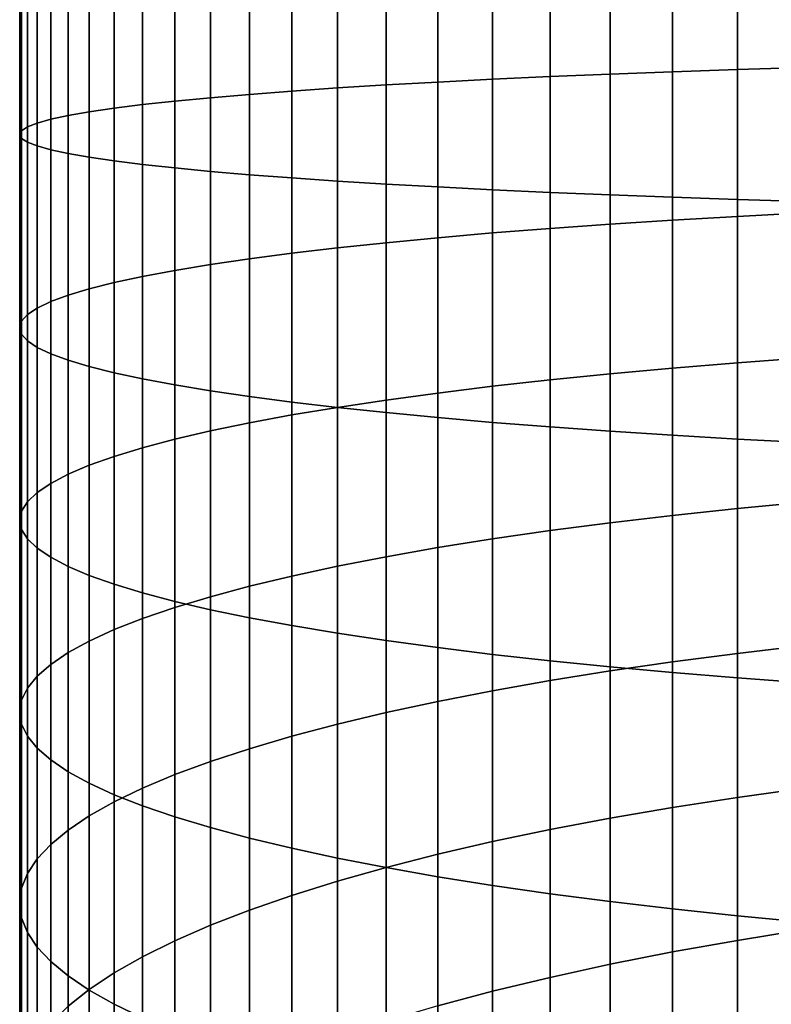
# Model space of a CAD drawing. Header units: metres. Extents: x -32 to 117, y -314 to 32.
# Tile 30 of 256: x -13 to -7, y -264 to -256. Entities that reach past the tile are written whole.
import ezdxf

# ---------------------------------------------------------------- set-up
doc = ezdxf.new("R2010")
doc.units = ezdxf.units.M
doc.layers.add('solid_24_501_064_XXX', color=7, linetype='CONTINUOUS')

msp = doc.modelspace()

# ---------------------------------------------------------------- linework, layer by layer
at = {"layer": 'solid_24_501_064_XXX'}
for points in [[(-11.150472, -256.864319, 328.277344), (-11.464976, -256.891174, 328.831879), (-11.464976, -255.545166, 328.873718), (-11.150472, -255.537521, 328.318604)], [(-10.809105, -256.838226, 327.738892), (-11.150472, -256.864319, 328.277344), (-11.150472, -255.537521, 328.318604), (-10.809105, -255.530106, 327.779572)], [(-10.441698, -256.812988, 327.217834), (-10.809105, -256.838226, 327.738892), (-10.809105, -255.530106, 327.779572), (-10.441698, -255.522934, 327.257935)], [(-10.049136, -256.788635, 326.715393), (-10.441698, -256.812988, 327.217834), (-10.441698, -255.522934, 327.257935), (-10.049136, -255.516006, 326.754974)], [(-9.632364, -256.765259, 326.232819), (-10.049136, -256.788635, 326.715393), (-10.049136, -255.516006, 326.754974), (-9.632364, -255.509354, 326.271851)], [(-9.192389, -256.74292, 325.77124), (-9.632364, -256.765259, 326.232819), (-9.632364, -255.509354, 326.271851), (-9.192389, -255.503006, 325.809784)], [(-8.730267, -256.721619, 325.331757), (-9.192389, -256.74292, 325.77124), (-9.192389, -255.503006, 325.809784), (-8.730267, -255.496948, 325.369843)], [(-8.247112, -256.701447, 324.915497), (-8.730267, -256.721619, 325.331757), (-8.730267, -255.496948, 325.369843), (-8.247112, -255.491211, 324.953125)], [(-7.744091, -256.682465, 324.523376), (-8.247112, -256.701447, 324.915497), (-8.247112, -255.491211, 324.953125), (-7.744091, -255.485809, 324.560577)], [(-7.222413, -256.664673, 324.156403), (-7.744091, -256.682465, 324.523376), (-7.744091, -255.485809, 324.560577), (-7.222413, -255.480743, 324.193207)], [(-6.683336, -256.648163, 323.81543), (-7.222413, -256.664673, 324.156403), (-7.222413, -255.480743, 324.193207), (-6.683336, -255.476059, 323.851898)], [(-12.937402, -257.126038, 333.680115), (-12.984341, -257.15683, 334.315704), (-12.984341, -255.620728, 334.363495), (-12.937402, -255.611969, 333.727203)], [(-12.859295, -257.095398, 333.047577), (-12.937402, -257.126038, 333.680115), (-12.937402, -255.611969, 333.727203), (-12.859295, -255.603241, 333.093994)], [(-12.750209, -257.065002, 332.419647), (-12.859295, -257.095398, 333.047577), (-12.859295, -255.603241, 333.093994), (-12.750209, -255.594589, 332.465363)], [(-12.610406, -257.034851, 331.797791), (-12.750209, -257.065002, 332.419647), (-12.750209, -255.594589, 332.465363), (-12.610406, -255.586029, 331.842865)], [(-12.440225, -257.005096, 331.183563), (-12.610406, -257.034851, 331.797791), (-12.610406, -255.586029, 331.842865), (-12.440225, -255.57756, 331.227966)], [(-12.240073, -256.9758, 330.5784), (-12.440225, -257.005096, 331.183563), (-12.440225, -255.57756, 331.227966), (-12.240073, -255.569229, 330.622131)], [(-12.010434, -256.946991, 329.983795), (-12.240073, -256.9758, 330.5784), (-12.240073, -255.569229, 330.622131), (-12.010434, -255.561035, 330.026886)], [(-11.751861, -256.918762, 329.401154), (-12.010434, -256.946991, 329.983795), (-12.010434, -255.561035, 330.026886), (-11.751861, -255.553009, 329.443604)], [(-11.464976, -256.891174, 328.831879), (-11.751861, -256.918762, 329.401154), (-11.751861, -255.553009, 329.443604), (-11.464976, -255.545166, 328.873718)], [(-12.984341, -257.15683, 334.315704), (-13, -257.187714, 334.95285), (-13, -255.629501, 335.001312), (-12.984341, -255.620728, 334.363495)], [(-13, -257.187714, 334.95285), (-12.984341, -257.218567, 335.589966), (-12.984341, -255.638275, 335.63913), (-13, -255.629501, 335.001312)], [(-12.984341, -257.218567, 335.589966), (-12.937402, -257.249359, 336.225586), (-12.937402, -255.647034, 336.275391), (-12.984341, -255.638275, 335.63913)], [(-12.937402, -257.249359, 336.225586), (-12.859295, -257.279999, 336.858124), (-12.859295, -255.655746, 336.90863), (-12.937402, -255.647034, 336.275391)], [(-12.859295, -257.279999, 336.858124), (-12.750209, -257.310425, 337.486053), (-12.750209, -255.664398, 337.537231), (-12.859295, -255.655746, 336.90863)], [(-12.750209, -257.310425, 337.486053), (-12.610406, -257.340546, 338.10788), (-12.610406, -255.672974, 338.159729), (-12.750209, -255.664398, 337.537231)], [(-12.610406, -257.340546, 338.10788), (-12.440225, -257.3703, 338.722137), (-12.440225, -255.681427, 338.774658), (-12.610406, -255.672974, 338.159729)], [(-12.440225, -257.3703, 338.722137), (-12.240073, -257.399628, 339.327301), (-12.240073, -255.689774, 339.380463), (-12.440225, -255.681427, 338.774658)], [(-12.240073, -257.399628, 339.327301), (-12.010434, -257.428436, 339.921906), (-12.010434, -255.697952, 339.975708), (-12.240073, -255.689774, 339.380463)], [(-12.010434, -257.428436, 339.921906), (-11.751861, -257.456665, 340.504547), (-11.751861, -255.705994, 340.55899), (-12.010434, -255.697952, 339.975708)], [(-11.751861, -257.456665, 340.504547), (-11.464976, -257.484253, 341.073822), (-11.464976, -255.713837, 341.128876), (-11.751861, -255.705994, 340.55899)], [(-11.464976, -257.484253, 341.073822), (-11.150472, -257.511108, 341.628357), (-11.150472, -255.721466, 341.68399), (-11.464976, -255.713837, 341.128876)], [(-11.150472, -257.511108, 341.628357), (-10.809105, -257.537201, 342.166809), (-10.809105, -255.728882, 342.223022), (-11.150472, -255.721466, 341.68399)], [(-10.809105, -257.537201, 342.166809), (-10.441698, -257.562439, 342.687866), (-10.441698, -255.736069, 342.744659), (-10.809105, -255.728882, 342.223022)], [(-10.441698, -257.562439, 342.687866), (-10.049136, -257.586761, 343.190308), (-10.049136, -255.742996, 343.24762), (-10.441698, -255.736069, 342.744659)], [(-10.049136, -257.586761, 343.190308), (-9.632364, -257.610138, 343.672882), (-9.632364, -255.749634, 343.730743), (-10.049136, -255.742996, 343.24762)], [(-9.632364, -257.610138, 343.672882), (-9.192389, -257.632507, 344.13446), (-9.192389, -255.755997, 344.19281), (-9.632364, -255.749634, 343.730743)], [(-9.192389, -257.632507, 344.13446), (-8.730267, -257.653809, 344.573944), (-8.730267, -255.762054, 344.632751), (-9.192389, -255.755997, 344.19281)], [(-8.730267, -257.653809, 344.573944), (-8.247112, -257.673981, 344.990204), (-8.247112, -255.767792, 345.049469), (-8.730267, -255.762054, 344.632751)], [(-8.247112, -257.673981, 344.990204), (-7.744091, -257.692963, 345.382324), (-7.744091, -255.773193, 345.442017), (-8.247112, -255.767792, 345.049469)], [(-7.744091, -257.692963, 345.382324), (-7.222413, -257.710754, 345.749298), (-7.222413, -255.778244, 345.809387), (-7.744091, -255.773193, 345.442017)], [(-7.222413, -257.710754, 345.749298), (-6.683336, -257.727264, 346.090271), (-6.683336, -255.782944, 346.150726), (-7.222413, -255.778244, 345.809387)], [(-6.683336, -257.818298, 323.738403), (-7.222413, -257.846619, 324.078613), (-7.222413, -256.664673, 324.156403), (-6.683336, -256.648163, 323.81543)], [(-8.730267, -257.944244, 325.251282), (-9.192389, -257.980743, 325.689758), (-9.192389, -256.74292, 325.77124), (-8.730267, -256.721619, 325.331757)], [(-8.247112, -257.909668, 324.835968), (-8.730267, -257.944244, 325.251282), (-8.730267, -256.721619, 325.331757), (-8.247112, -256.701447, 324.915497)], [(-7.744091, -257.877106, 324.444733), (-8.247112, -257.909668, 324.835968), (-8.247112, -256.701447, 324.915497), (-7.744091, -256.682465, 324.523376)], [(-7.222413, -257.846619, 324.078613), (-7.744091, -257.877106, 324.444733), (-7.744091, -256.682465, 324.523376), (-7.222413, -256.664673, 324.156403)], [(-10.049136, -258.059143, 326.631775), (-10.441698, -258.100891, 327.133057), (-10.441698, -256.812988, 327.217834), (-10.049136, -256.788635, 326.715393)], [(-9.632364, -258.019073, 326.150269), (-10.049136, -258.059143, 326.631775), (-10.049136, -256.788635, 326.715393), (-9.632364, -256.765259, 326.232819)], [(-9.192389, -257.980743, 325.689758), (-9.632364, -258.019073, 326.150269), (-9.632364, -256.765259, 326.232819), (-9.192389, -256.74292, 325.77124)], [(-11.150472, -258.188873, 328.190155), (-11.464976, -258.234924, 328.743408), (-11.464976, -256.891174, 328.831879), (-11.150472, -256.864319, 328.277344)], [(-10.809105, -258.144165, 327.652924), (-11.150472, -258.188873, 328.190155), (-11.150472, -256.864319, 328.277344), (-10.809105, -256.838226, 327.738892)], [(-10.441698, -258.100891, 327.133057), (-10.809105, -258.144165, 327.652924), (-10.809105, -256.838226, 327.738892), (-10.441698, -256.812988, 327.217834)], [(-12.010434, -258.330597, 329.8927), (-12.240073, -258.380005, 330.485992), (-12.240073, -256.9758, 330.5784), (-12.010434, -256.946991, 329.983795)], [(-11.751861, -258.282227, 329.311401), (-12.010434, -258.330597, 329.8927), (-12.010434, -256.946991, 329.983795), (-11.751861, -256.918762, 329.401154)], [(-11.464976, -258.234924, 328.743408), (-11.751861, -258.282227, 329.311401), (-11.751861, -256.918762, 329.401154), (-11.464976, -256.891174, 328.831879)], [(-12.610406, -258.481262, 331.702606), (-12.750209, -258.532898, 332.323029), (-12.750209, -257.065002, 332.419647), (-12.610406, -257.034851, 331.797791)], [(-12.440225, -258.430237, 331.089752), (-12.610406, -258.481262, 331.702606), (-12.610406, -257.034851, 331.797791), (-12.440225, -257.005096, 331.183563)], [(-12.240073, -258.380005, 330.485992), (-12.440225, -258.430237, 331.089752), (-12.440225, -257.005096, 331.183563), (-12.240073, -256.9758, 330.5784)], [(-12.859295, -258.585052, 332.949524), (-12.937402, -258.637604, 333.580627), (-12.937402, -257.126038, 333.680115), (-12.859295, -257.095398, 333.047577)], [(-12.750209, -258.532898, 332.323029), (-12.859295, -258.585052, 332.949524), (-12.859295, -257.095398, 333.047577), (-12.750209, -257.065002, 332.419647)], [(-12.984341, -258.690399, 334.214783), (-13, -258.743317, 334.850464), (-13, -257.187714, 334.95285), (-12.984341, -257.15683, 334.315704)], [(-13, -258.743317, 334.850464), (-12.984341, -258.796234, 335.486145), (-12.984341, -257.218567, 335.589966), (-13, -257.187714, 334.95285)], [(-12.937402, -258.637604, 333.580627), (-12.984341, -258.690399, 334.214783), (-12.984341, -257.15683, 334.315704), (-12.937402, -257.126038, 333.680115)], [(-12.984341, -258.796234, 335.486145), (-12.937402, -258.848999, 336.12027), (-12.937402, -257.249359, 336.225586), (-12.984341, -257.218567, 335.589966)], [(-12.937402, -258.848999, 336.12027), (-12.859295, -258.90155, 336.751373), (-12.859295, -257.279999, 336.858124), (-12.937402, -257.249359, 336.225586)], [(-12.859295, -258.90155, 336.751373), (-12.750209, -258.953705, 337.377869), (-12.750209, -257.310425, 337.486053), (-12.859295, -257.279999, 336.858124)], [(-12.750209, -258.953705, 337.377869), (-12.610406, -259.005341, 337.998291), (-12.610406, -257.340546, 338.10788), (-12.750209, -257.310425, 337.486053)], [(-12.610406, -259.005341, 337.998291), (-12.440225, -259.056366, 338.611145), (-12.440225, -257.3703, 338.722137), (-12.610406, -257.340546, 338.10788)], [(-12.440225, -259.056366, 338.611145), (-12.240073, -259.106628, 339.214935), (-12.240073, -257.399628, 339.327301), (-12.440225, -257.3703, 338.722137)], [(-12.240073, -259.106628, 339.214935), (-12.010434, -259.156006, 339.808197), (-12.010434, -257.428436, 339.921906), (-12.240073, -257.399628, 339.327301)], [(-12.010434, -259.156006, 339.808197), (-11.751861, -259.204407, 340.389496), (-11.751861, -257.456665, 340.504547), (-12.010434, -257.428436, 339.921906)], [(-11.751861, -259.204407, 340.389496), (-11.464976, -259.251678, 340.957489), (-11.464976, -257.484253, 341.073822), (-11.751861, -257.456665, 340.504547)], [(-11.464976, -259.251678, 340.957489), (-11.150472, -259.297729, 341.510742), (-11.150472, -257.511108, 341.628357), (-11.464976, -257.484253, 341.073822)], [(-11.150472, -259.297729, 341.510742), (-10.809105, -259.342468, 342.047974), (-10.809105, -257.537201, 342.166809), (-11.150472, -257.511108, 341.628357)], [(-10.809105, -259.342468, 342.047974), (-10.441698, -259.385742, 342.567841), (-10.441698, -257.562439, 342.687866), (-10.809105, -257.537201, 342.166809)], [(-10.441698, -259.385742, 342.567841), (-10.049136, -259.42746, 343.069122), (-10.049136, -257.586761, 343.190308), (-10.441698, -257.562439, 342.687866)], [(-10.049136, -259.42746, 343.069122), (-9.632364, -259.467529, 343.550629), (-9.632364, -257.610138, 343.672882), (-10.049136, -257.586761, 343.190308)], [(-9.632364, -259.467529, 343.550629), (-9.192389, -259.50589, 344.011169), (-9.192389, -257.632507, 344.13446), (-9.632364, -257.610138, 343.672882)], [(-9.192389, -259.50589, 344.011169), (-8.730267, -259.542389, 344.449615), (-8.730267, -257.653809, 344.573944), (-9.192389, -257.632507, 344.13446)], [(-8.730267, -259.542389, 344.449615), (-8.247112, -259.576965, 344.86496), (-8.247112, -257.673981, 344.990204), (-8.730267, -257.653809, 344.573944)], [(-8.247112, -259.576965, 344.86496), (-7.744091, -259.609528, 345.256165), (-7.744091, -257.692963, 345.382324), (-8.247112, -257.673981, 344.990204)], [(-7.744091, -259.609528, 345.256165), (-7.222413, -259.639984, 345.622284), (-7.222413, -257.710754, 345.749298), (-7.744091, -257.692963, 345.382324)], [(-7.222413, -259.639984, 345.622284), (-6.683336, -259.668304, 345.962494), (-6.683336, -257.727264, 346.090271), (-7.222413, -257.710754, 345.749298)], [(-6.683336, -258.985077, 323.620911), (-7.222413, -259.025146, 323.9599), (-7.222413, -257.846619, 324.078613), (-6.683336, -257.818298, 323.738403)], [(-8.247112, -259.11438, 324.71463), (-8.730267, -259.16333, 325.12851), (-8.730267, -257.944244, 325.251282), (-8.247112, -257.909668, 324.835968)], [(-7.744091, -259.068298, 324.324768), (-8.247112, -259.11438, 324.71463), (-8.247112, -257.909668, 324.835968), (-7.744091, -257.877106, 324.444733)], [(-7.222413, -259.025146, 323.9599), (-7.744091, -259.068298, 324.324768), (-7.744091, -257.877106, 324.444733), (-7.222413, -257.846619, 324.078613)], [(-9.192389, -259.214996, 325.56543), (-9.632364, -259.269257, 326.024353), (-9.632364, -258.019073, 326.150269), (-9.192389, -257.980743, 325.689758)], [(-8.730267, -259.16333, 325.12851), (-9.192389, -259.214996, 325.56543), (-9.192389, -257.980743, 325.689758), (-8.730267, -257.944244, 325.251282)], [(-10.049136, -259.325989, 326.504181), (-10.441698, -259.385071, 327.003723), (-10.441698, -258.100891, 327.133057), (-10.049136, -258.059143, 326.631775)], [(-9.632364, -259.269257, 326.024353), (-10.049136, -259.325989, 326.504181), (-10.049136, -258.059143, 326.631775), (-9.632364, -258.019073, 326.150269)], [(-10.809105, -259.44632, 327.52179), (-11.150472, -259.509613, 328.057129), (-11.150472, -258.188873, 328.190155), (-10.809105, -258.144165, 327.652924)], [(-10.441698, -259.385071, 327.003723), (-10.809105, -259.44632, 327.52179), (-10.809105, -258.144165, 327.652924), (-10.441698, -258.100891, 327.133057)], [(-11.464976, -259.574829, 328.608459), (-11.751861, -259.641754, 329.174469), (-11.751861, -258.282227, 329.311401), (-11.464976, -258.234924, 328.743408)], [(-11.150472, -259.509613, 328.057129), (-11.464976, -259.574829, 328.608459), (-11.464976, -258.234924, 328.743408), (-11.150472, -258.188873, 328.190155)], [(-11.751861, -259.641754, 329.174469), (-12.010434, -259.710236, 329.753754), (-12.010434, -258.330597, 329.8927), (-11.751861, -258.282227, 329.311401)], [(-12.240073, -259.780151, 330.344971), (-12.440225, -259.851288, 330.946625), (-12.440225, -258.430237, 331.089752), (-12.240073, -258.380005, 330.485992)], [(-12.010434, -259.710236, 329.753754), (-12.240073, -259.780151, 330.344971), (-12.240073, -258.380005, 330.485992), (-12.010434, -258.330597, 329.8927)], [(-12.440225, -259.851288, 330.946625), (-12.610406, -259.923492, 331.557343), (-12.610406, -258.481262, 331.702606), (-12.440225, -258.430237, 331.089752)], [(-12.750209, -259.996613, 332.175598), (-12.859295, -260.070435, 332.799927), (-12.859295, -258.585052, 332.949524), (-12.750209, -258.532898, 332.323029)], [(-12.610406, -259.923492, 331.557343), (-12.750209, -259.996613, 332.175598), (-12.750209, -258.532898, 332.323029), (-12.610406, -258.481262, 331.702606)], [(-12.859295, -260.070435, 332.799927), (-12.937402, -260.144806, 333.428833), (-12.937402, -258.637604, 333.580627), (-12.859295, -258.585052, 332.949524)], [(-12.984341, -260.219513, 334.06076), (-13, -260.294434, 334.694244), (-13, -258.743317, 334.850464), (-12.984341, -258.690399, 334.214783)], [(-12.937402, -260.144806, 333.428833), (-12.984341, -260.219513, 334.06076), (-12.984341, -258.690399, 334.214783), (-12.937402, -258.637604, 333.580627)], [(-13, -260.294434, 334.694244), (-12.984341, -260.369324, 335.327698), (-12.984341, -258.796234, 335.486145), (-13, -258.743317, 334.850464)], [(-12.984341, -260.369324, 335.327698), (-12.937402, -260.444061, 335.959625), (-12.937402, -258.848999, 336.12027), (-12.984341, -258.796234, 335.486145)], [(-12.937402, -260.444061, 335.959625), (-12.859295, -260.518402, 336.588531), (-12.859295, -258.90155, 336.751373), (-12.937402, -258.848999, 336.12027)], [(-12.859295, -260.518402, 336.588531), (-12.750209, -260.592224, 337.21286), (-12.750209, -258.953705, 337.377869), (-12.859295, -258.90155, 336.751373)], [(-12.750209, -260.592224, 337.21286), (-12.610406, -260.665344, 337.831116), (-12.610406, -259.005341, 337.998291), (-12.750209, -258.953705, 337.377869)], [(-12.610406, -260.665344, 337.831116), (-12.440225, -260.737549, 338.441833), (-12.440225, -259.056366, 338.611145), (-12.610406, -259.005341, 337.998291)], [(-7.222413, -260.198853, 323.800476), (-7.744091, -260.254608, 324.163605), (-7.744091, -259.068298, 324.324768), (-7.222413, -259.025146, 323.9599)], [(-6.683336, -260.147064, 323.463043), (-7.222413, -260.198853, 323.800476), (-7.222413, -259.025146, 323.9599), (-6.683336, -258.985077, 323.620911)], [(-12.440225, -260.737549, 338.441833), (-12.240073, -260.808685, 339.043488), (-12.240073, -259.106628, 339.214935), (-12.440225, -259.056366, 338.611145)], [(-12.240073, -260.808685, 339.043488), (-12.010434, -260.878601, 339.634705), (-12.010434, -259.156006, 339.808197), (-12.240073, -259.106628, 339.214935)], [(-7.744091, -260.254608, 324.163605), (-8.247112, -260.314209, 324.551636), (-8.247112, -259.11438, 324.71463), (-7.744091, -259.068298, 324.324768)], [(-12.010434, -260.878601, 339.634705), (-11.751861, -260.947113, 340.213989), (-11.751861, -259.204407, 340.389496), (-12.010434, -259.156006, 339.808197)], [(-8.730267, -260.377441, 324.963562), (-9.192389, -260.444214, 325.398468), (-9.192389, -259.214996, 325.56543), (-8.730267, -259.16333, 325.12851)], [(-8.247112, -260.314209, 324.551636), (-8.730267, -260.377441, 324.963562), (-8.730267, -259.16333, 325.12851), (-8.247112, -259.11438, 324.71463)], [(-11.751861, -260.947113, 340.213989), (-11.464976, -261.014038, 340.779999), (-11.464976, -259.251678, 340.957489), (-11.751861, -259.204407, 340.389496)], [(-11.464976, -261.014038, 340.779999), (-11.150472, -261.079224, 341.331329), (-11.150472, -259.297729, 341.510742), (-11.464976, -259.251678, 340.957489)], [(-9.192389, -260.444214, 325.398468), (-9.632364, -260.514343, 325.855225), (-9.632364, -259.269257, 326.024353), (-9.192389, -259.214996, 325.56543)], [(-11.150472, -261.079224, 341.331329), (-10.809105, -261.142517, 341.866669), (-10.809105, -259.342468, 342.047974), (-11.150472, -259.297729, 341.510742)], [(-10.809105, -261.142517, 341.866669), (-10.441698, -261.203796, 342.384735), (-10.441698, -259.385742, 342.567841), (-10.809105, -259.342468, 342.047974)], [(-10.049136, -260.587646, 326.332794), (-10.441698, -260.664001, 326.829987), (-10.441698, -259.385071, 327.003723), (-10.049136, -259.325989, 326.504181)], [(-9.632364, -260.514343, 325.855225), (-10.049136, -260.587646, 326.332794), (-10.049136, -259.325989, 326.504181), (-9.632364, -259.269257, 326.024353)], [(-10.441698, -260.664001, 326.829987), (-10.809105, -260.743164, 327.345612), (-10.809105, -259.44632, 327.52179), (-10.441698, -259.385071, 327.003723)], [(-10.441698, -261.203796, 342.384735), (-10.049136, -261.262848, 342.884277), (-10.049136, -259.42746, 343.069122), (-10.441698, -259.385742, 342.567841)], [(-10.809105, -260.743164, 327.345612), (-11.150472, -260.824982, 327.878448), (-11.150472, -259.509613, 328.057129), (-10.809105, -259.44632, 327.52179)], [(-10.049136, -261.262848, 342.884277), (-9.632364, -261.31958, 343.364105), (-9.632364, -259.467529, 343.550629), (-10.049136, -259.42746, 343.069122)], [(-9.632364, -261.31958, 343.364105), (-9.192389, -261.37384, 343.823029), (-9.192389, -259.50589, 344.011169), (-9.632364, -259.467529, 343.550629)], [(-11.464976, -260.90921, 328.427185), (-11.751861, -260.995728, 328.99054), (-11.751861, -259.641754, 329.174469), (-11.464976, -259.574829, 328.608459)], [(-11.150472, -260.824982, 327.878448), (-11.464976, -260.90921, 328.427185), (-11.464976, -259.574829, 328.608459), (-11.150472, -259.509613, 328.057129)], [(-9.192389, -261.37384, 343.823029), (-8.730267, -261.425507, 344.259949), (-8.730267, -259.542389, 344.449615), (-9.192389, -259.50589, 344.011169)], [(-8.730267, -261.425507, 344.259949), (-8.247112, -261.474457, 344.673859), (-8.247112, -259.576965, 344.86496), (-8.730267, -259.542389, 344.449615)], [(-8.247112, -261.474457, 344.673859), (-7.744091, -261.520569, 345.06369), (-7.744091, -259.609528, 345.256165), (-8.247112, -259.576965, 344.86496)], [(-11.751861, -260.995728, 328.99054), (-12.010434, -261.084229, 329.567108), (-12.010434, -259.710236, 329.753754), (-11.751861, -259.641754, 329.174469)], [(-7.744091, -261.520569, 345.06369), (-7.222413, -261.56369, 345.428558), (-7.222413, -259.639984, 345.622284), (-7.744091, -259.609528, 345.256165)], [(-7.222413, -261.56369, 345.428558), (-6.683336, -261.60379, 345.767548), (-6.683336, -259.668304, 345.962494), (-7.222413, -259.639984, 345.622284)], [(-12.010434, -261.084229, 329.567108), (-12.240073, -261.174591, 330.155548), (-12.240073, -259.780151, 330.344971), (-12.010434, -259.710236, 329.753754)], [(-12.240073, -261.174591, 330.155548), (-12.440225, -261.26651, 330.754395), (-12.440225, -259.851288, 330.946625), (-12.240073, -259.780151, 330.344971)], [(-12.440225, -261.26651, 330.754395), (-12.610406, -261.359833, 331.362213), (-12.610406, -259.923492, 331.557343), (-12.440225, -259.851288, 330.946625)], [(-12.610406, -261.359833, 331.362213), (-12.750209, -261.454315, 331.97757), (-12.750209, -259.996613, 332.175598), (-12.610406, -259.923492, 331.557343)], [(-12.750209, -261.454315, 331.97757), (-12.859295, -261.549713, 332.598969), (-12.859295, -260.070435, 332.799927), (-12.750209, -259.996613, 332.175598)], [(-12.859295, -261.549713, 332.598969), (-12.937402, -261.645844, 333.224915), (-12.937402, -260.144806, 333.428833), (-12.859295, -260.070435, 332.799927)], [(-12.937402, -261.645844, 333.224915), (-12.984341, -261.742401, 333.853882), (-12.984341, -260.219513, 334.06076), (-12.937402, -260.144806, 333.428833)], [(-7.222413, -261.366364, 323.600464), (-7.744091, -261.434662, 323.961456), (-7.744091, -260.254608, 324.163605), (-7.222413, -260.198853, 323.800476)], [(-6.683336, -261.302887, 323.265045), (-7.222413, -261.366364, 323.600464), (-7.222413, -260.198853, 323.800476), (-6.683336, -260.147064, 323.463043)], [(-12.984341, -261.742401, 333.853882), (-13, -261.839203, 334.484375), (-13, -260.294434, 334.694244), (-12.984341, -260.219513, 334.06076)], [(-13, -261.839203, 334.484375), (-12.984341, -261.936005, 335.114868), (-12.984341, -260.369324, 335.327698), (-13, -260.294434, 334.694244)], [(-7.744091, -261.434662, 323.961456), (-8.247112, -261.507629, 324.347168), (-8.247112, -260.314209, 324.551636), (-7.744091, -260.254608, 324.163605)], [(-12.984341, -261.936005, 335.114868), (-12.937402, -262.032562, 335.743835), (-12.937402, -260.444061, 335.959625), (-12.984341, -260.369324, 335.327698)], [(-8.247112, -261.507629, 324.347168), (-8.730267, -261.585114, 324.756683), (-8.730267, -260.377441, 324.963562), (-8.247112, -260.314209, 324.551636)], [(-12.937402, -262.032562, 335.743835), (-12.859295, -262.128662, 336.369781), (-12.859295, -260.518402, 336.588531), (-12.937402, -260.444061, 335.959625)], [(-9.192389, -261.666901, 325.188995), (-9.632364, -261.752808, 325.643066), (-9.632364, -260.514343, 325.855225), (-9.192389, -260.444214, 325.398468)], [(-8.730267, -261.585114, 324.756683), (-9.192389, -261.666901, 325.188995), (-9.192389, -260.444214, 325.398468), (-8.730267, -260.377441, 324.963562)], [(-12.859295, -262.128662, 336.369781), (-12.750209, -262.22406, 336.99118), (-12.750209, -260.592224, 337.21286), (-12.859295, -260.518402, 336.588531)], [(-9.632364, -261.752808, 325.643066), (-10.049136, -261.842621, 326.117798), (-10.049136, -260.587646, 326.332794), (-9.632364, -260.514343, 325.855225)], [(-12.750209, -262.22406, 336.99118), (-12.610406, -262.318542, 337.606537), (-12.610406, -260.665344, 337.831116), (-12.750209, -260.592224, 337.21286)], [(-10.049136, -261.842621, 326.117798), (-10.441698, -261.936157, 326.61203), (-10.441698, -260.664001, 326.829987), (-10.049136, -260.587646, 326.332794)], [(-12.610406, -262.318542, 337.606537), (-12.440225, -262.411865, 338.214386), (-12.440225, -260.737549, 338.441833), (-12.610406, -260.665344, 337.831116)], [(-10.441698, -261.936157, 326.61203), (-10.809105, -262.033112, 327.124634), (-10.809105, -260.743164, 327.345612), (-10.441698, -260.664001, 326.829987)], [(-12.440225, -262.411865, 338.214386), (-12.240073, -262.503815, 338.813232), (-12.240073, -260.808685, 339.043488), (-12.440225, -260.737549, 338.441833)], [(-10.809105, -262.033112, 327.124634), (-11.150472, -262.133331, 327.654297), (-11.150472, -260.824982, 327.878448), (-10.809105, -260.743164, 327.345612)], [(-12.240073, -262.503815, 338.813232), (-12.010434, -262.594147, 339.401642), (-12.010434, -260.878601, 339.634705), (-12.240073, -260.808685, 339.043488)], [(-11.150472, -262.133331, 327.654297), (-11.464976, -262.236542, 328.199799), (-11.464976, -260.90921, 328.427185), (-11.150472, -260.824982, 327.878448)], [(-12.010434, -262.594147, 339.401642), (-11.751861, -262.682678, 339.97821), (-11.751861, -260.947113, 340.213989), (-12.010434, -260.878601, 339.634705)], [(-11.464976, -262.236542, 328.199799), (-11.751861, -262.342499, 328.759827), (-11.751861, -260.995728, 328.99054), (-11.464976, -260.90921, 328.427185)], [(-11.751861, -262.342499, 328.759827), (-12.010434, -262.450928, 329.332977), (-12.010434, -261.084229, 329.567108), (-11.751861, -260.995728, 328.99054)], [(-11.751861, -262.682678, 339.97821), (-11.464976, -262.769165, 340.541565), (-11.464976, -261.014038, 340.779999), (-11.751861, -260.947113, 340.213989)], [(-12.010434, -262.450928, 329.332977), (-12.240073, -262.561615, 329.917908), (-12.240073, -261.174591, 330.155548), (-12.010434, -261.084229, 329.567108)], [(-11.464976, -262.769165, 340.541565), (-11.150472, -262.853424, 341.090302), (-11.150472, -261.079224, 341.331329), (-11.464976, -261.014038, 340.779999)], [(-11.150472, -262.853424, 341.090302), (-10.809105, -262.935242, 341.623138), (-10.809105, -261.142517, 341.866669), (-11.150472, -261.079224, 341.331329)], [(-10.809105, -262.935242, 341.623138), (-10.441698, -263.014404, 342.138794), (-10.441698, -261.203796, 342.384735), (-10.809105, -261.142517, 341.866669)], [(-12.240073, -262.561615, 329.917908), (-12.440225, -262.674255, 330.513214), (-12.440225, -261.26651, 330.754395), (-12.240073, -261.174591, 330.155548)], [(-10.441698, -263.014404, 342.138794), (-10.049136, -263.090729, 342.635986), (-10.049136, -261.262848, 342.884277), (-10.441698, -261.203796, 342.384735)], [(-12.440225, -262.674255, 330.513214), (-12.610406, -262.788574, 331.117462), (-12.610406, -261.359833, 331.362213), (-12.440225, -261.26651, 330.754395)], [(-10.049136, -263.090729, 342.635986), (-9.632364, -263.164062, 343.113525), (-9.632364, -261.31958, 343.364105), (-10.049136, -261.262848, 342.884277)], [(-9.632364, -263.164062, 343.113525), (-9.192389, -263.234192, 343.570312), (-9.192389, -261.37384, 343.823029), (-9.632364, -261.31958, 343.364105)], [(-6.683336, -262.451172, 323.0271), (-7.222413, -262.526215, 323.360138), (-7.222413, -261.366364, 323.600464), (-6.683336, -261.302887, 323.265045)], [(-12.610406, -262.788574, 331.117462), (-12.750209, -262.904297, 331.729187), (-12.750209, -261.454315, 331.97757), (-12.610406, -261.359833, 331.362213)], [(-9.192389, -263.234192, 343.570312), (-8.730267, -263.300964, 344.005188), (-8.730267, -261.425507, 344.259949), (-9.192389, -261.37384, 343.823029)], [(-7.222413, -262.526215, 323.360138), (-7.744091, -262.606995, 323.718536), (-7.744091, -261.434662, 323.961456), (-7.222413, -261.366364, 323.600464)], [(-12.750209, -262.904297, 331.729187), (-12.859295, -263.021179, 332.346893), (-12.859295, -261.549713, 332.598969), (-12.750209, -261.454315, 331.97757)], [(-8.730267, -263.300964, 344.005188), (-8.247112, -263.364197, 344.417114), (-8.247112, -261.474457, 344.673859), (-8.730267, -261.425507, 344.259949)], [(-7.744091, -262.606995, 323.718536), (-8.247112, -262.693268, 324.101501), (-8.247112, -261.507629, 324.347168), (-7.744091, -261.434662, 323.961456)], [(-8.247112, -263.364197, 344.417114), (-7.744091, -263.423767, 344.805145), (-7.744091, -261.520569, 345.06369), (-8.247112, -261.474457, 344.673859)], [(-12.859295, -263.021179, 332.346893), (-12.937402, -263.138885, 332.969147), (-12.937402, -261.645844, 333.224915), (-12.859295, -261.549713, 332.598969)], [(-8.247112, -262.693268, 324.101501), (-8.730267, -262.784882, 324.508087), (-8.730267, -261.585114, 324.756683), (-8.247112, -261.507629, 324.347168)], [(-7.744091, -263.423767, 344.805145), (-7.222413, -263.479523, 345.168304), (-7.222413, -261.56369, 345.428558), (-7.744091, -261.520569, 345.06369)], [(-7.222413, -263.479523, 345.168304), (-6.683336, -263.531342, 345.505707), (-6.683336, -261.60379, 345.767548), (-7.222413, -261.56369, 345.428558)], [(-8.730267, -262.784882, 324.508087), (-9.192389, -262.881622, 324.937317), (-9.192389, -261.666901, 325.188995), (-8.730267, -261.585114, 324.756683)], [(-12.937402, -263.138885, 332.969147), (-12.984341, -263.257202, 333.594391), (-12.984341, -261.742401, 333.853882), (-12.937402, -261.645844, 333.224915)], [(-9.192389, -262.881622, 324.937317), (-9.632364, -262.983185, 325.388123), (-9.632364, -261.752808, 325.643066), (-9.192389, -261.666901, 325.188995)], [(-12.984341, -263.257202, 333.594391), (-13, -263.375763, 334.22113), (-13, -261.839203, 334.484375), (-12.984341, -261.742401, 333.853882)], [(-9.632364, -262.983185, 325.388123), (-10.049136, -263.089417, 325.859467), (-10.049136, -261.842621, 326.117798), (-9.632364, -261.752808, 325.643066)], [(-13, -263.375763, 334.22113), (-12.984341, -263.494354, 334.8479), (-12.984341, -261.936005, 335.114868), (-13, -261.839203, 334.484375)], [(-10.049136, -263.089417, 325.859467), (-10.441698, -263.199982, 326.350159), (-10.441698, -261.936157, 326.61203), (-10.049136, -261.842621, 326.117798)], [(-12.984341, -263.494354, 334.8479), (-12.937402, -263.612671, 335.473145), (-12.937402, -262.032562, 335.743835), (-12.984341, -261.936005, 335.114868)], [(-10.441698, -263.199982, 326.350159), (-10.809105, -263.314667, 326.8591), (-10.809105, -262.033112, 327.124634), (-10.441698, -261.936157, 326.61203)], [(-12.937402, -263.612671, 335.473145), (-12.859295, -263.730377, 336.095398), (-12.859295, -262.128662, 336.369781), (-12.937402, -262.032562, 335.743835)], [(-10.809105, -263.314667, 326.8591), (-11.150472, -263.433167, 327.384979), (-11.150472, -262.133331, 327.654297), (-10.809105, -262.033112, 327.124634)], [(-12.859295, -263.730377, 336.095398), (-12.750209, -263.84726, 336.713104), (-12.750209, -262.22406, 336.99118), (-12.859295, -262.128662, 336.369781)], [(-11.150472, -263.433167, 327.384979), (-11.464976, -263.555206, 327.926575), (-11.464976, -262.236542, 328.199799), (-11.150472, -262.133331, 327.654297)], [(-12.750209, -263.84726, 336.713104), (-12.610406, -263.962982, 337.324829), (-12.610406, -262.318542, 337.606537), (-12.750209, -262.22406, 336.99118)], [(-11.464976, -263.555206, 327.926575), (-11.751861, -263.680481, 328.482574), (-11.751861, -262.342499, 328.759827), (-11.464976, -262.236542, 328.199799)], [(-12.610406, -263.962982, 337.324829), (-12.440225, -264.077301, 337.929077), (-12.440225, -262.411865, 338.214386), (-12.610406, -262.318542, 337.606537)], [(-11.751861, -263.680481, 328.482574), (-12.010434, -263.808716, 329.051636), (-12.010434, -262.450928, 329.332977), (-11.751861, -262.342499, 328.759827)], [(-12.440225, -264.077301, 337.929077), (-12.240073, -264.189941, 338.524384), (-12.240073, -262.503815, 338.813232), (-12.440225, -262.411865, 338.214386)], [(-12.010434, -263.808716, 329.051636), (-12.240073, -263.939575, 329.632385), (-12.240073, -262.561615, 329.917908), (-12.010434, -262.450928, 329.332977)], [(-12.240073, -264.189941, 338.524384), (-12.010434, -264.300629, 339.109314), (-12.010434, -262.594147, 339.401642), (-12.240073, -262.503815, 338.813232)], [(-6.683336, -263.590515, 322.749542), (-7.222413, -263.677063, 323.079773), (-7.222413, -262.526215, 323.360138), (-6.683336, -262.451172, 323.0271)], [(-12.240073, -263.939575, 329.632385), (-12.440225, -264.072754, 330.22345), (-12.440225, -262.674255, 330.513214), (-12.240073, -262.561615, 329.917908)], [(-12.010434, -264.300629, 339.109314), (-11.751861, -264.409058, 339.682465), (-11.751861, -262.682678, 339.97821), (-12.010434, -262.594147, 339.401642)], [(-7.222413, -263.677063, 323.079773), (-7.744091, -263.770203, 323.435181), (-7.744091, -262.606995, 323.718536), (-7.222413, -262.526215, 323.360138)], [(-12.440225, -264.072754, 330.22345), (-12.610406, -264.207947, 330.823364), (-12.610406, -262.788574, 331.117462), (-12.440225, -262.674255, 330.513214)], [(-7.744091, -263.770203, 323.435181), (-8.247112, -263.86969, 323.814911), (-8.247112, -262.693268, 324.101501), (-7.744091, -262.606995, 323.718536)], [(-11.751861, -264.409058, 339.682465), (-11.464976, -264.515015, 340.242493), (-11.464976, -262.769165, 340.541565), (-11.751861, -262.682678, 339.97821)], [(-8.247112, -263.86969, 323.814911), (-8.730267, -263.975342, 324.218079), (-8.730267, -262.784882, 324.508087), (-8.247112, -262.693268, 324.101501)], [(-12.610406, -264.207947, 330.823364), (-12.750209, -264.344818, 331.430695), (-12.750209, -262.904297, 331.729187), (-12.610406, -262.788574, 331.117462)], [(-11.464976, -264.515015, 340.242493), (-11.150472, -264.618225, 340.787964), (-11.150472, -262.853424, 341.090302), (-11.464976, -262.769165, 340.541565)], [(-8.730267, -263.975342, 324.218079), (-9.192389, -264.086853, 324.643677), (-9.192389, -262.881622, 324.937317), (-8.730267, -262.784882, 324.508087)], [(-12.750209, -264.344818, 331.430695), (-12.859295, -264.483002, 332.044006), (-12.859295, -263.021179, 332.346893), (-12.750209, -262.904297, 331.729187)], [(-11.150472, -264.618225, 340.787964), (-10.809105, -264.718445, 341.317657), (-10.809105, -262.935242, 341.623138), (-11.150472, -262.853424, 341.090302)], [(-9.192389, -264.086853, 324.643677), (-9.632364, -264.20401, 325.090729), (-9.632364, -262.983185, 325.388123), (-9.192389, -262.881622, 324.937317)], [(-10.809105, -264.718445, 341.317657), (-10.441698, -264.815399, 341.830231), (-10.441698, -263.014404, 342.138794), (-10.809105, -262.935242, 341.623138)], [(-9.632364, -264.20401, 325.090729), (-10.049136, -264.326477, 325.558105), (-10.049136, -263.089417, 325.859467), (-9.632364, -262.983185, 325.388123)], [(-12.859295, -264.483002, 332.044006), (-12.937402, -264.622223, 332.661774), (-12.937402, -263.138885, 332.969147), (-12.859295, -263.021179, 332.346893)], [(-10.441698, -264.815399, 341.830231), (-10.049136, -264.908936, 342.324493), (-10.049136, -263.090729, 342.635986), (-10.441698, -263.014404, 342.138794)], [(-12.937402, -264.622223, 332.661774), (-12.984341, -264.762085, 333.282562), (-12.984341, -263.257202, 333.594391), (-12.937402, -263.138885, 332.969147)], [(-10.049136, -264.326477, 325.558105), (-10.441698, -264.453979, 326.044678), (-10.441698, -263.199982, 326.350159), (-10.049136, -263.089417, 325.859467)], [(-10.049136, -264.908936, 342.324493), (-9.632364, -264.998749, 342.799225), (-9.632364, -263.164062, 343.113525), (-10.049136, -263.090729, 342.635986)], [(-10.441698, -264.453979, 326.044678), (-10.809105, -264.586212, 326.549316), (-10.809105, -263.314667, 326.8591), (-10.441698, -263.199982, 326.350159)], [(-9.632364, -264.998749, 342.799225), (-9.192389, -265.084656, 343.253296), (-9.192389, -263.234192, 343.570312), (-9.632364, -263.164062, 343.113525)], [(-12.984341, -264.762085, 333.282562), (-13, -264.902313, 333.904846), (-13, -263.375763, 334.22113), (-12.984341, -263.257202, 333.594391)], [(-9.192389, -265.084656, 343.253296), (-8.730267, -265.166443, 343.685608), (-8.730267, -263.300964, 344.005188), (-9.192389, -263.234192, 343.570312)], [(-8.730267, -265.166443, 343.685608), (-8.247112, -265.243927, 344.095093), (-8.247112, -263.364197, 344.417114), (-8.730267, -263.300964, 344.005188)], [(-13, -264.902313, 333.904846), (-12.984341, -265.042542, 334.52713), (-12.984341, -263.494354, 334.8479), (-13, -263.375763, 334.22113)], [(-10.809105, -264.586212, 326.549316), (-11.150472, -264.72287, 327.070801), (-11.150472, -263.433167, 327.384979), (-10.809105, -263.314667, 326.8591)], [(-8.247112, -265.243927, 344.095093), (-7.744091, -265.316895, 344.480835), (-7.744091, -263.423767, 344.805145), (-8.247112, -263.364197, 344.417114)], [(-11.150472, -264.72287, 327.070801), (-11.464976, -264.863586, 327.607849), (-11.464976, -263.555206, 327.926575), (-11.150472, -263.433167, 327.384979)], [(-7.744091, -265.316895, 344.480835), (-7.222413, -265.385193, 344.841827), (-7.222413, -263.479523, 345.168304), (-7.744091, -263.423767, 344.805145)], [(-12.984341, -265.042542, 334.52713), (-12.937402, -265.182434, 335.147888), (-12.937402, -263.612671, 335.473145), (-12.984341, -263.494354, 334.8479)], [(-7.222413, -265.385193, 344.841827), (-6.683336, -265.448669, 345.177246), (-6.683336, -263.531342, 345.505707), (-7.222413, -263.479523, 345.168304)], [(-12.937402, -265.182434, 335.147888), (-12.859295, -265.321625, 335.765686), (-12.859295, -263.730377, 336.095398), (-12.937402, -263.612671, 335.473145)], [(-11.464976, -264.863586, 327.607849), (-11.751861, -265.008057, 328.15918), (-11.751861, -263.680481, 328.482574), (-11.464976, -263.555206, 327.926575)], [(-6.683336, -264.719574, 322.432709), (-7.222413, -264.817505, 322.759735), (-7.222413, -263.677063, 323.079773), (-6.683336, -263.590515, 322.749542)], [(-11.751861, -265.008057, 328.15918), (-12.010434, -265.155945, 328.72345), (-12.010434, -263.808716, 329.051636), (-11.751861, -263.680481, 328.482574)], [(-7.222413, -264.817505, 322.759735), (-7.744091, -264.922882, 323.111694), (-7.744091, -263.770203, 323.435181), (-7.222413, -263.677063, 323.079773)], [(-12.859295, -265.321625, 335.765686), (-12.750209, -265.459839, 336.378967), (-12.750209, -263.84726, 336.713104), (-12.859295, -263.730377, 336.095398)], [(-7.744091, -264.922882, 323.111694), (-8.247112, -265.035492, 323.487762), (-8.247112, -263.86969, 323.814911), (-7.744091, -263.770203, 323.435181)], [(-12.750209, -265.459839, 336.378967), (-12.610406, -265.59668, 336.986328), (-12.610406, -263.962982, 337.324829), (-12.750209, -263.84726, 336.713104)], [(-12.010434, -265.155945, 328.72345), (-12.240073, -265.306824, 329.299316), (-12.240073, -263.939575, 329.632385), (-12.010434, -263.808716, 329.051636)], [(-12.240073, -265.306824, 329.299316), (-12.440225, -265.460419, 329.885406), (-12.440225, -264.072754, 330.22345), (-12.240073, -263.939575, 329.632385)], [(-8.247112, -265.035492, 323.487762), (-8.730267, -265.155029, 323.887024), (-8.730267, -263.975342, 324.218079), (-8.247112, -263.86969, 323.814911)], [(-12.610406, -265.59668, 336.986328), (-12.440225, -265.731873, 337.586243), (-12.440225, -264.077301, 337.929077), (-12.610406, -263.962982, 337.324829)], [(-8.730267, -265.155029, 323.887024), (-9.192389, -265.281219, 324.308502), (-9.192389, -264.086853, 324.643677), (-8.730267, -263.975342, 324.218079)], [(-12.440225, -265.460419, 329.885406), (-12.610406, -265.616302, 330.480286), (-12.610406, -264.207947, 330.823364), (-12.440225, -264.072754, 330.22345)], [(-12.440225, -265.731873, 337.586243), (-12.240073, -265.865051, 338.177277), (-12.240073, -264.189941, 338.524384), (-12.440225, -264.077301, 337.929077)], [(-9.192389, -265.281219, 324.308502), (-9.632364, -265.413788, 324.75119), (-9.632364, -264.20401, 325.090729), (-9.192389, -264.086853, 324.643677)], [(-12.240073, -265.865051, 338.177277), (-12.010434, -265.995911, 338.758026), (-12.010434, -264.300629, 339.109314), (-12.240073, -264.189941, 338.524384)]]:
    msp.add_3dface(points, dxfattribs=at)

doc.saveas('drawing.dxf')
